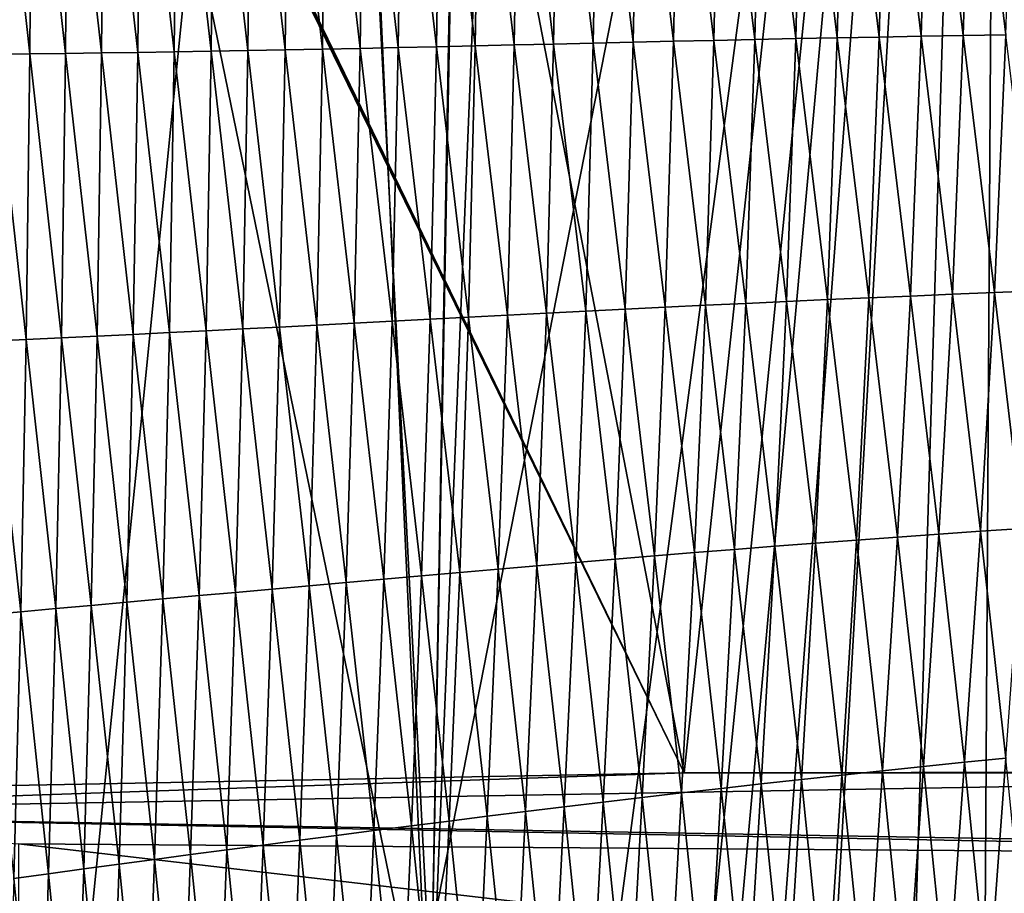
# Model space of a CAD drawing. Extents: x -54 to 446, y -6 to 1624.
# Tile 146 of 225: x -9.82 to -4.38, y 1570.81 to 1575.64. Entities that reach past the tile are written whole.
import ezdxf

# ---------------------------------------------------------------- set-up
doc = ezdxf.new("R2010")
doc.units = 0
doc.header["$LTSCALE"] = 46.933333
for name, color, linetype in [('1000', 7, 'CONTINUOUS'), ('1162', 7, 'CONTINUOUS'), ('1379', 7, 'CONTINUOUS'), ('1463', 7, 'CONTINUOUS'), ('1577', 7, 'CONTINUOUS'), ('893', 7, 'CONTINUOUS'), ('899', 7, 'CONTINUOUS'), ('948', 7, 'CONTINUOUS')]:
    doc.layers.add(name, color=color, linetype=linetype)

msp = doc.modelspace()

# ---------------------------------------------------------------- linework, layer by layer
at = {"layer": '1000', "color": 7, "linetype": 'CONTINUOUS'}
for points in [[(-4.1744, 1623.3989, -15.4458), (-3.3836, 1570.5, -15.6381), (-4.3881, 1586.6838, -15.3865), (-4.1744, 1623.3989, -15.4458)], [(-4.3881, 1586.6838, -15.3865), (-7.5614, 1570.5, -14.1005), (-8.2036, 1582.8502, -13.7368), (-4.3881, 1586.6838, -15.3865)], [(-6.5747, 1570.1698, -14.5868), (-7.5614, 1570.5, -14.1005), (-4.3881, 1586.6838, -15.3865), (-6.5747, 1570.1698, -14.5868)], [(-6.0954, 1569.5484, -14.7935), (-6.5747, 1570.1698, -14.5868), (-4.3881, 1586.6838, -15.3865), (-6.0954, 1569.5484, -14.7935)], [(-5.9866, 1569, -14.8378), (-6.0954, 1569.5484, -14.7935), (-4.3881, 1586.6838, -15.3865), (-5.9866, 1569, -14.8378)], [(-5.7871, 1562.184, -14.9167), (-5.9866, 1565.4942, -14.8378), (-4.3881, 1586.6838, -15.3865), (-5.7871, 1562.184, -14.9167)], [(-5.9866, 1565.4942, -14.8378), (-5.9866, 1569, -14.8378), (-4.3881, 1586.6838, -15.3865), (-5.9866, 1565.4942, -14.8378)], [(-4.9185, 1569, -15.2252), (-5.7871, 1562.184, -14.9167), (-4.3881, 1586.6838, -15.3865), (-4.9185, 1569, -15.2252)], [(-4.4883, 1570.0419, -15.3576), (-4.9185, 1569, -15.2252), (-4.3881, 1586.6838, -15.3865), (-4.4883, 1570.0419, -15.3576)], [(-3.3836, 1570.5, -15.6381), (-4.4883, 1570.0419, -15.3576), (-4.3881, 1586.6838, -15.3865), (-3.3836, 1570.5, -15.6381)], [(-8.2036, 1582.8502, -13.7368), (-11.143, 1570.5, -11.4819), (-11.2205, 1584.186, -11.4062), (-8.2036, 1582.8502, -13.7368)], [(-9.4434, 1570.5, -12.916), (-11.143, 1570.5, -11.4819), (-8.2036, 1582.8502, -13.7368), (-9.4434, 1570.5, -12.916)], [(-7.5614, 1570.5, -14.1005), (-9.4434, 1570.5, -12.916), (-8.2036, 1582.8502, -13.7368), (-7.5614, 1570.5, -14.1005)]]:
    msp.add_3dface(points, dxfattribs=at)
at = {"layer": '1162', "color": 7, "linetype": 'CONTINUOUS'}
for points in [[(0, 1571.013, 13.9), (-9.8284, 1571.084, 9.8298), (0, 1569.9426, 13.9), (0, 1571.013, 13.9)], [(0, 1569.9426, 13.9), (-9.8284, 1571.084, 9.8298), (-9.8272, 1569.8716, 9.8304), (0, 1569.9426, 13.9)]]:
    msp.add_3dface(points, dxfattribs=at)
at = {"layer": '1379', "color": 7, "linetype": 'CONTINUOUS'}
for points in [[(-9.7708, 1617.9913, 13.5274), (-7.5549, 1569.8057, 11.7864), (-9.9522, 1581.5035, 9.8465), (-9.7708, 1617.9913, 13.5274)], [(-6.7, 1617.041, 17.2233), (-7.5549, 1569.8057, 11.7864), (-9.7708, 1617.9913, 13.5274), (-6.7, 1617.041, 17.2233)], [(-6.7, 1617.041, 17.2233), (-6.7, 1616.0717, 17.1158), (-7.5549, 1569.8057, 11.7864), (-6.7, 1617.041, 17.2233)], [(-6.7, 1615.1, 17.0082), (-7.5549, 1569.8057, 11.7864), (-6.7, 1616.0717, 17.1158), (-6.7, 1615.1, 17.0082)], [(-5.8127, 1612.7334, 17.4236), (-7.5549, 1569.8057, 11.7864), (-6.7, 1615.1, 17.0082), (-5.8127, 1612.7334, 17.4236)], [(-4.0933, 1569.843, 13.9243), (-7.5549, 1569.8057, 11.7864), (-5.8127, 1612.7334, 17.4236), (-4.0933, 1569.843, 13.9243)], [(-3.1, 1611.5, 18.618), (-4.0933, 1569.843, 13.9243), (-5.8127, 1612.7334, 17.4236), (-3.1, 1611.5, 18.618)]]:
    msp.add_3dface(points, dxfattribs=at)
at = {"layer": '1463', "color": 7, "linetype": 'CONTINUOUS'}
msp.add_3dface([(-7.5549, 1569.8057, 11.7864), (-12.2831, 1569.7172, 6.7175), (-9.9522, 1581.5035, 9.8465), (-7.5549, 1569.8057, 11.7864)], dxfattribs=at)
at = {"layer": '1577', "color": 7, "linetype": 'CONTINUOUS'}
for points in [[(-9.7647, 1575.4514, 14.0118), (-9.951, 1577.1316, 13.9603), (-9.9605, 1575.4493, 13.823), (-9.7647, 1575.4514, 14.0118)], [(-9.7537, 1577.1281, 14.1521), (-9.951, 1577.1316, 13.9603), (-9.7647, 1575.4514, 14.0118), (-9.7537, 1577.1281, 14.1521)], [(-9.5673, 1575.4537, 14.1968), (-9.7537, 1577.1281, 14.1521), (-9.7647, 1575.4514, 14.0118), (-9.5673, 1575.4537, 14.1968)], [(-9.5549, 1577.125, 14.34), (-9.7537, 1577.1281, 14.1521), (-9.5673, 1575.4537, 14.1968), (-9.5549, 1577.125, 14.34)], [(-9.3685, 1575.4563, 14.3781), (-9.5549, 1577.125, 14.34), (-9.5673, 1575.4537, 14.1968), (-9.3685, 1575.4563, 14.3781)], [(-9.3546, 1577.1223, 14.524), (-9.5549, 1577.125, 14.34), (-9.3685, 1575.4563, 14.3781), (-9.3546, 1577.1223, 14.524)], [(-9.1682, 1575.4591, 14.5557), (-9.3546, 1577.1223, 14.524), (-9.3685, 1575.4563, 14.3781), (-9.1682, 1575.4591, 14.5557)], [(-9.153, 1577.1198, 14.7041), (-9.3546, 1577.1223, 14.524), (-9.1682, 1575.4591, 14.5557), (-9.153, 1577.1198, 14.7041)], [(-8.9665, 1575.4622, 14.7294), (-9.153, 1577.1198, 14.7041), (-9.1682, 1575.4591, 14.5557), (-8.9665, 1575.4622, 14.7294)], [(-8.9501, 1577.1177, 14.8802), (-9.153, 1577.1198, 14.7041), (-8.9665, 1575.4622, 14.7294), (-8.9501, 1577.1177, 14.8802)], [(-8.7636, 1575.4656, 14.8992), (-8.9501, 1577.1177, 14.8802), (-8.9665, 1575.4622, 14.7294), (-8.7636, 1575.4656, 14.8992)], [(-8.7461, 1577.1159, 15.0522), (-8.9501, 1577.1177, 14.8802), (-8.7636, 1575.4656, 14.8992), (-8.7461, 1577.1159, 15.0522)], [(-8.5596, 1575.4692, 15.065), (-8.7461, 1577.1159, 15.0522), (-8.7636, 1575.4656, 14.8992), (-8.5596, 1575.4692, 15.065)], [(-8.541, 1577.1144, 15.2202), (-8.7461, 1577.1159, 15.0522), (-8.5596, 1575.4692, 15.065), (-8.541, 1577.1144, 15.2202)], [(-8.3545, 1575.4729, 15.2267), (-8.541, 1577.1144, 15.2202), (-8.5596, 1575.4692, 15.065), (-8.3545, 1575.4729, 15.2267)], [(-8.3349, 1577.1131, 15.384), (-8.541, 1577.1144, 15.2202), (-8.3545, 1575.4729, 15.2267), (-8.3349, 1577.1131, 15.384)], [(-8.1479, 1575.477, 15.3841), (-8.3349, 1577.1131, 15.384), (-8.3545, 1575.4729, 15.2267), (-8.1479, 1575.477, 15.3841)], [(-8.1273, 1577.1122, 15.5432), (-8.3349, 1577.1131, 15.384), (-8.1479, 1575.477, 15.3841), (-8.1273, 1577.1122, 15.5432)], [(-7.9394, 1575.4813, 15.537), (-8.1273, 1577.1122, 15.5432), (-8.1479, 1575.477, 15.3841), (-7.9394, 1575.4813, 15.537)], [(-7.9177, 1577.1116, 15.6977), (-8.1273, 1577.1122, 15.5432), (-7.9394, 1575.4813, 15.537), (-7.9177, 1577.1116, 15.6977)], [(-7.7292, 1575.4858, 15.6854), (-7.9177, 1577.1116, 15.6977), (-7.9394, 1575.4813, 15.537), (-7.7292, 1575.4858, 15.6854)], [(-7.7062, 1577.1113, 15.8476), (-7.9177, 1577.1116, 15.6977), (-7.7292, 1575.4858, 15.6854), (-7.7062, 1577.1113, 15.8476)], [(-7.5171, 1575.4905, 15.8294), (-7.7062, 1577.1113, 15.8476), (-7.7292, 1575.4858, 15.6854), (-7.5171, 1575.4905, 15.8294)], [(-7.4929, 1577.1113, 15.9929), (-7.7062, 1577.1113, 15.8476), (-7.5171, 1575.4905, 15.8294), (-7.4929, 1577.1113, 15.9929)], [(-7.3032, 1575.4953, 15.9691), (-7.4929, 1577.1113, 15.9929), (-7.5171, 1575.4905, 15.8294), (-7.3032, 1575.4953, 15.9691)], [(-7.2776, 1577.1115, 16.1336), (-7.4929, 1577.1113, 15.9929), (-7.3032, 1575.4953, 15.9691), (-7.2776, 1577.1115, 16.1336)], [(-7.0875, 1575.5003, 16.1045), (-7.2776, 1577.1115, 16.1336), (-7.3032, 1575.4953, 15.9691), (-7.0875, 1575.5003, 16.1045)], [(-7.0606, 1577.1119, 16.2701), (-7.2776, 1577.1115, 16.1336), (-7.0875, 1575.5003, 16.1045), (-7.0606, 1577.1119, 16.2701)], [(-6.8701, 1575.5053, 16.236), (-7.0606, 1577.1119, 16.2701), (-7.0875, 1575.5003, 16.1045), (-6.8701, 1575.5053, 16.236)], [(-6.8417, 1577.1125, 16.4023), (-7.0606, 1577.1119, 16.2701), (-6.8701, 1575.5053, 16.236), (-6.8417, 1577.1125, 16.4023)], [(-6.6512, 1575.5104, 16.3637), (-6.8417, 1577.1125, 16.4023), (-6.8701, 1575.5053, 16.236), (-6.6512, 1575.5104, 16.3637)], [(-6.6212, 1577.1131, 16.5307), (-6.8417, 1577.1125, 16.4023), (-6.6512, 1575.5104, 16.3637), (-6.6212, 1577.1131, 16.5307)], [(-6.4305, 1575.5155, 16.4876), (-6.6212, 1577.1131, 16.5307), (-6.6512, 1575.5104, 16.3637), (-6.4305, 1575.5155, 16.4876)], [(-6.399, 1577.1138, 16.6552), (-6.6212, 1577.1131, 16.5307), (-6.4305, 1575.5155, 16.4876), (-6.399, 1577.1138, 16.6552)], [(-6.2083, 1575.5206, 16.6079), (-6.399, 1577.1138, 16.6552), (-6.4305, 1575.5155, 16.4876), (-6.2083, 1575.5206, 16.6079)], [(-6.1751, 1577.1145, 16.7761), (-6.399, 1577.1138, 16.6552), (-6.2083, 1575.5206, 16.6079), (-6.1751, 1577.1145, 16.7761)], [(-5.9844, 1575.5255, 16.7247), (-6.1751, 1577.1145, 16.7761), (-6.2083, 1575.5206, 16.6079), (-5.9844, 1575.5255, 16.7247)], [(-5.9495, 1577.1152, 16.8934), (-6.1751, 1577.1145, 16.7761), (-5.9844, 1575.5255, 16.7247), (-5.9495, 1577.1152, 16.8934)], [(-5.7588, 1575.5304, 16.838), (-5.9495, 1577.1152, 16.8934), (-5.9844, 1575.5255, 16.7247), (-5.7588, 1575.5304, 16.838)], [(-5.7222, 1577.1159, 17.0072), (-5.9495, 1577.1152, 16.8934), (-5.7588, 1575.5304, 16.838), (-5.7222, 1577.1159, 17.0072)], [(-5.5316, 1575.5351, 16.9479), (-5.7222, 1577.1159, 17.0072), (-5.7588, 1575.5304, 16.838), (-5.5316, 1575.5351, 16.9479)], [(-5.4931, 1577.1164, 17.1176), (-5.7222, 1577.1159, 17.0072), (-5.5316, 1575.5351, 16.9479), (-5.4931, 1577.1164, 17.1176)], [(-5.3026, 1575.5396, 17.0546), (-5.4931, 1577.1164, 17.1176), (-5.5316, 1575.5351, 16.9479), (-5.3026, 1575.5396, 17.0546)], [(-5.2622, 1577.1168, 17.2248), (-5.4931, 1577.1164, 17.1176), (-5.3026, 1575.5396, 17.0546), (-5.2622, 1577.1168, 17.2248)], [(-5.072, 1575.5439, 17.158), (-5.2622, 1577.1168, 17.2248), (-5.3026, 1575.5396, 17.0546), (-5.072, 1575.5439, 17.158)], [(-5.0295, 1577.117, 17.3287), (-5.2622, 1577.1168, 17.2248), (-5.072, 1575.5439, 17.158), (-5.0295, 1577.117, 17.3287)], [(-4.8398, 1575.5481, 17.258), (-5.0295, 1577.117, 17.3287), (-5.072, 1575.5439, 17.158), (-4.8398, 1575.5481, 17.258)], [(-4.7952, 1577.1171, 17.4293), (-5.0295, 1577.117, 17.3287), (-4.8398, 1575.5481, 17.258), (-4.7952, 1577.1171, 17.4293)], [(-4.6061, 1575.5521, 17.3547), (-4.7952, 1577.1171, 17.4293), (-4.8398, 1575.5481, 17.258), (-4.6061, 1575.5521, 17.3547)], [(-4.5594, 1577.1172, 17.5265), (-4.7952, 1577.1171, 17.4293), (-4.6061, 1575.5521, 17.3547), (-4.5594, 1577.1172, 17.5265)], [(-4.371, 1575.556, 17.4478), (-4.5594, 1577.1172, 17.5265), (-4.6061, 1575.5521, 17.3547), (-4.371, 1575.556, 17.4478)], [(-4.3221, 1577.1171, 17.6203), (-4.5594, 1577.1172, 17.5265), (-4.371, 1575.556, 17.4478), (-4.3221, 1577.1171, 17.6203)], [(-4.371, 1575.556, 17.4478), (-4.6061, 1575.5521, 17.3547), (-4.4339, 1574.1308, 17.2884), (-4.371, 1575.556, 17.4478)], [(-4.2, 1574.1401, 17.3774), (-4.371, 1575.556, 17.4478), (-4.4339, 1574.1308, 17.2884), (-4.2, 1574.1401, 17.3774)], [(-6.8701, 1575.5053, 16.236), (-7.0875, 1575.5003, 16.1045), (-6.9104, 1574.0169, 16.0815), (-6.8701, 1575.5053, 16.236)], [(-6.6931, 1574.028, 16.2086), (-6.8701, 1575.5053, 16.236), (-6.9104, 1574.0169, 16.0815), (-6.6931, 1574.028, 16.2086)], [(-6.6512, 1575.5104, 16.3637), (-6.8701, 1575.5053, 16.236), (-6.6931, 1574.028, 16.2086), (-6.6512, 1575.5104, 16.3637)], [(-6.4743, 1574.0391, 16.332), (-6.6512, 1575.5104, 16.3637), (-6.6931, 1574.028, 16.2086), (-6.4743, 1574.0391, 16.332)], [(-6.4305, 1575.5155, 16.4876), (-6.6512, 1575.5104, 16.3637), (-6.4743, 1574.0391, 16.332), (-6.4305, 1575.5155, 16.4876)], [(-6.2538, 1574.05, 16.4518), (-6.4305, 1575.5155, 16.4876), (-6.4743, 1574.0391, 16.332), (-6.2538, 1574.05, 16.4518)], [(-6.2083, 1575.5206, 16.6079), (-6.4305, 1575.5155, 16.4876), (-6.2538, 1574.05, 16.4518), (-6.2083, 1575.5206, 16.6079)], [(-6.0318, 1574.0608, 16.5682), (-6.2083, 1575.5206, 16.6079), (-6.2538, 1574.05, 16.4518), (-6.0318, 1574.0608, 16.5682)], [(-5.9844, 1575.5255, 16.7247), (-6.2083, 1575.5206, 16.6079), (-6.0318, 1574.0608, 16.5682), (-5.9844, 1575.5255, 16.7247)], [(-5.8083, 1574.0715, 16.6811), (-5.9844, 1575.5255, 16.7247), (-6.0318, 1574.0608, 16.5682), (-5.8083, 1574.0715, 16.6811)], [(-5.7588, 1575.5304, 16.838), (-5.9844, 1575.5255, 16.7247), (-5.8083, 1574.0715, 16.6811), (-5.7588, 1575.5304, 16.838)], [(-5.5831, 1574.0819, 16.7907), (-5.7588, 1575.5304, 16.838), (-5.8083, 1574.0715, 16.6811), (-5.5831, 1574.0819, 16.7907)], [(-5.5316, 1575.5351, 16.9479), (-5.7588, 1575.5304, 16.838), (-5.5831, 1574.0819, 16.7907), (-5.5316, 1575.5351, 16.9479)], [(-5.3563, 1574.0921, 16.897), (-5.5316, 1575.5351, 16.9479), (-5.5831, 1574.0819, 16.7907), (-5.3563, 1574.0921, 16.897)], [(-5.3026, 1575.5396, 17.0546), (-5.5316, 1575.5351, 16.9479), (-5.3563, 1574.0921, 16.897), (-5.3026, 1575.5396, 17.0546)], [(-5.1278, 1574.1021, 17), (-5.3026, 1575.5396, 17.0546), (-5.3563, 1574.0921, 16.897), (-5.1278, 1574.1021, 17)], [(-5.072, 1575.5439, 17.158), (-5.3026, 1575.5396, 17.0546), (-5.1278, 1574.1021, 17), (-5.072, 1575.5439, 17.158)], [(-4.8979, 1574.1118, 17.0996), (-5.072, 1575.5439, 17.158), (-5.1278, 1574.1021, 17), (-4.8979, 1574.1118, 17.0996)], [(-4.8398, 1575.5481, 17.258), (-5.072, 1575.5439, 17.158), (-4.8979, 1574.1118, 17.0996), (-4.8398, 1575.5481, 17.258)], [(-4.6666, 1574.1214, 17.1958), (-4.8398, 1575.5481, 17.258), (-4.8979, 1574.1118, 17.0996), (-4.6666, 1574.1214, 17.1958)], [(-4.6061, 1575.5521, 17.3547), (-4.8398, 1575.5481, 17.258), (-4.6666, 1574.1214, 17.1958), (-4.6061, 1575.5521, 17.3547)], [(-4.4339, 1574.1308, 17.2884), (-4.6061, 1575.5521, 17.3547), (-4.6666, 1574.1214, 17.1958), (-4.4339, 1574.1308, 17.2884)], [(-9.785, 1573.8714, 13.8814), (-9.9605, 1575.4493, 13.823), (-9.9791, 1573.8624, 13.6955), (-9.785, 1573.8714, 13.8814)], [(-9.7647, 1575.4514, 14.0118), (-9.9605, 1575.4493, 13.823), (-9.785, 1573.8714, 13.8814), (-9.7647, 1575.4514, 14.0118)], [(-9.5893, 1573.8807, 14.0638), (-9.7647, 1575.4514, 14.0118), (-9.785, 1573.8714, 13.8814), (-9.5893, 1573.8807, 14.0638)], [(-9.5673, 1575.4537, 14.1968), (-9.7647, 1575.4514, 14.0118), (-9.5893, 1573.8807, 14.0638), (-9.5673, 1575.4537, 14.1968)], [(-9.392, 1573.8902, 14.2425), (-9.5673, 1575.4537, 14.1968), (-9.5893, 1573.8807, 14.0638), (-9.392, 1573.8902, 14.2425)], [(-9.3685, 1575.4563, 14.3781), (-9.5673, 1575.4537, 14.1968), (-9.392, 1573.8902, 14.2425), (-9.3685, 1575.4563, 14.3781)], [(-9.1932, 1573.9, 14.4177), (-9.3685, 1575.4563, 14.3781), (-9.392, 1573.8902, 14.2425), (-9.1932, 1573.9, 14.4177)], [(-9.1682, 1575.4591, 14.5557), (-9.3685, 1575.4563, 14.3781), (-9.1932, 1573.9, 14.4177), (-9.1682, 1575.4591, 14.5557)], [(-8.9929, 1573.9099, 14.5891), (-9.1682, 1575.4591, 14.5557), (-9.1932, 1573.9, 14.4177), (-8.9929, 1573.9099, 14.5891)], [(-8.9665, 1575.4622, 14.7294), (-9.1682, 1575.4591, 14.5557), (-8.9929, 1573.9099, 14.5891), (-8.9665, 1575.4622, 14.7294)], [(-8.7914, 1573.9199, 14.7567), (-8.9665, 1575.4622, 14.7294), (-8.9929, 1573.9099, 14.5891), (-8.7914, 1573.9199, 14.7567)], [(-8.7636, 1575.4656, 14.8992), (-8.9665, 1575.4622, 14.7294), (-8.7914, 1573.9199, 14.7567), (-8.7636, 1575.4656, 14.8992)], [(-8.5886, 1573.9302, 14.9205), (-8.7636, 1575.4656, 14.8992), (-8.7914, 1573.9199, 14.7567), (-8.5886, 1573.9302, 14.9205)], [(-8.5596, 1575.4692, 15.065), (-8.7636, 1575.4656, 14.8992), (-8.5886, 1573.9302, 14.9205), (-8.5596, 1575.4692, 15.065)], [(-8.3847, 1573.9405, 15.0804), (-8.5596, 1575.4692, 15.065), (-8.5886, 1573.9302, 14.9205), (-8.3847, 1573.9405, 15.0804)], [(-8.3545, 1575.4729, 15.2267), (-8.5596, 1575.4692, 15.065), (-8.3847, 1573.9405, 15.0804), (-8.3545, 1575.4729, 15.2267)], [(-8.1793, 1573.9511, 15.236), (-8.3545, 1575.4729, 15.2267), (-8.3847, 1573.9405, 15.0804), (-8.1793, 1573.9511, 15.236)], [(-8.1479, 1575.477, 15.3841), (-8.3545, 1575.4729, 15.2267), (-8.1793, 1573.9511, 15.236), (-8.1479, 1575.477, 15.3841)], [(-7.9722, 1573.9618, 15.3874), (-8.1479, 1575.477, 15.3841), (-8.1793, 1573.9511, 15.236), (-7.9722, 1573.9618, 15.3874)], [(-7.9394, 1575.4813, 15.537), (-8.1479, 1575.477, 15.3841), (-7.9722, 1573.9618, 15.3874), (-7.9394, 1575.4813, 15.537)], [(-7.7633, 1573.9727, 15.5345), (-7.9394, 1575.4813, 15.537), (-7.9722, 1573.9618, 15.3874), (-7.7633, 1573.9727, 15.5345)], [(-7.7292, 1575.4858, 15.6854), (-7.9394, 1575.4813, 15.537), (-7.7633, 1573.9727, 15.5345), (-7.7292, 1575.4858, 15.6854)], [(-7.5526, 1573.9836, 15.6774), (-7.7292, 1575.4858, 15.6854), (-7.7633, 1573.9727, 15.5345), (-7.5526, 1573.9836, 15.6774)], [(-7.5171, 1575.4905, 15.8294), (-7.7292, 1575.4858, 15.6854), (-7.5526, 1573.9836, 15.6774), (-7.5171, 1575.4905, 15.8294)], [(-7.3402, 1573.9947, 15.8161), (-7.5171, 1575.4905, 15.8294), (-7.5526, 1573.9836, 15.6774), (-7.3402, 1573.9947, 15.8161)], [(-7.3032, 1575.4953, 15.9691), (-7.5171, 1575.4905, 15.8294), (-7.3402, 1573.9947, 15.8161), (-7.3032, 1575.4953, 15.9691)], [(-7.1261, 1574.0058, 15.9507), (-7.3032, 1575.4953, 15.9691), (-7.3402, 1573.9947, 15.8161), (-7.1261, 1574.0058, 15.9507)], [(-7.0875, 1575.5003, 16.1045), (-7.3032, 1575.4953, 15.9691), (-7.1261, 1574.0058, 15.9507), (-7.0875, 1575.5003, 16.1045)], [(-6.9104, 1574.0169, 16.0815), (-7.0875, 1575.5003, 16.1045), (-7.1261, 1574.0058, 15.9507), (-6.9104, 1574.0169, 16.0815)], [(-5.3563, 1574.0921, 16.897), (-5.5831, 1574.0819, 16.7907), (-5.4232, 1572.7453, 16.7493), (-5.3563, 1574.0921, 16.897)], [(-5.1972, 1572.7622, 16.8519), (-5.3563, 1574.0921, 16.897), (-5.4232, 1572.7453, 16.7493), (-5.1972, 1572.7622, 16.8519)], [(-5.1278, 1574.1021, 17), (-5.3563, 1574.0921, 16.897), (-5.1972, 1572.7622, 16.8519), (-5.1278, 1574.1021, 17)], [(-4.9698, 1572.7788, 16.9512), (-5.1278, 1574.1021, 17), (-5.1972, 1572.7622, 16.8519), (-4.9698, 1572.7788, 16.9512)], [(-4.8979, 1574.1118, 17.0996), (-5.1278, 1574.1021, 17), (-4.9698, 1572.7788, 16.9512), (-4.8979, 1574.1118, 17.0996)], [(-4.7411, 1572.7951, 17.047), (-4.8979, 1574.1118, 17.0996), (-4.9698, 1572.7788, 16.9512), (-4.7411, 1572.7951, 17.047)], [(-4.6666, 1574.1214, 17.1958), (-4.8979, 1574.1118, 17.0996), (-4.7411, 1572.7951, 17.047), (-4.6666, 1574.1214, 17.1958)], [(-4.511, 1572.8112, 17.1393), (-4.6666, 1574.1214, 17.1958), (-4.7411, 1572.7951, 17.047), (-4.511, 1572.8112, 17.1393)], [(-4.4339, 1574.1308, 17.2884), (-4.6666, 1574.1214, 17.1958), (-4.511, 1572.8112, 17.1393), (-4.4339, 1574.1308, 17.2884)], [(-4.2797, 1572.8272, 17.2279), (-4.4339, 1574.1308, 17.2884), (-4.511, 1572.8112, 17.1393), (-4.2797, 1572.8272, 17.2279)], [(-4.2, 1574.1401, 17.3774), (-4.4339, 1574.1308, 17.2884), (-4.2797, 1572.8272, 17.2279), (-4.2, 1574.1401, 17.3774)], [(-6.4743, 1574.0391, 16.332), (-6.6931, 1574.028, 16.2086), (-6.5304, 1572.6573, 16.1859), (-6.4743, 1574.0391, 16.332)], [(-6.312, 1572.6753, 16.3054), (-6.4743, 1574.0391, 16.332), (-6.5304, 1572.6573, 16.1859), (-6.312, 1572.6753, 16.3054)], [(-6.2538, 1574.05, 16.4518), (-6.4743, 1574.0391, 16.332), (-6.312, 1572.6753, 16.3054), (-6.2538, 1574.05, 16.4518)], [(-6.0921, 1572.6932, 16.4214), (-6.2538, 1574.05, 16.4518), (-6.312, 1572.6753, 16.3054), (-6.0921, 1572.6932, 16.4214)], [(-6.0318, 1574.0608, 16.5682), (-6.2538, 1574.05, 16.4518), (-6.0921, 1572.6932, 16.4214), (-6.0318, 1574.0608, 16.5682)], [(-5.8707, 1572.7108, 16.534), (-6.0318, 1574.0608, 16.5682), (-6.0921, 1572.6932, 16.4214), (-5.8707, 1572.7108, 16.534)], [(-5.8083, 1574.0715, 16.6811), (-6.0318, 1574.0608, 16.5682), (-5.8707, 1572.7108, 16.534), (-5.8083, 1574.0715, 16.6811)], [(-5.6477, 1572.7282, 16.6433), (-5.8083, 1574.0715, 16.6811), (-5.8707, 1572.7108, 16.534), (-5.6477, 1572.7282, 16.6433)], [(-5.5831, 1574.0819, 16.7907), (-5.8083, 1574.0715, 16.6811), (-5.6477, 1572.7282, 16.6433), (-5.5831, 1574.0819, 16.7907)], [(-5.4232, 1572.7453, 16.7493), (-5.5831, 1574.0819, 16.7907), (-5.6477, 1572.7282, 16.6433), (-5.4232, 1572.7453, 16.7493)], [(-7.5526, 1573.9836, 15.6774), (-7.7633, 1573.9727, 15.5345), (-7.5997, 1572.5654, 15.5345), (-7.5526, 1573.9836, 15.6774)], [(-7.389, 1572.5839, 15.6724), (-7.5526, 1573.9836, 15.6774), (-7.5997, 1572.5654, 15.5345), (-7.389, 1572.5839, 15.6724)], [(-7.3402, 1573.9947, 15.8161), (-7.5526, 1573.9836, 15.6774), (-7.389, 1572.5839, 15.6724), (-7.3402, 1573.9947, 15.8161)], [(-7.1767, 1572.6023, 15.8063), (-7.3402, 1573.9947, 15.8161), (-7.389, 1572.5839, 15.6724), (-7.1767, 1572.6023, 15.8063)], [(-7.1261, 1574.0058, 15.9507), (-7.3402, 1573.9947, 15.8161), (-7.1767, 1572.6023, 15.8063), (-7.1261, 1574.0058, 15.9507)], [(-6.9628, 1572.6207, 15.9364), (-7.1261, 1574.0058, 15.9507), (-7.1767, 1572.6023, 15.8063), (-6.9628, 1572.6207, 15.9364)], [(-6.9104, 1574.0169, 16.0815), (-7.1261, 1574.0058, 15.9507), (-6.9628, 1572.6207, 15.9364), (-6.9104, 1574.0169, 16.0815)], [(-6.7473, 1572.6391, 16.0629), (-6.9104, 1574.0169, 16.0815), (-6.9628, 1572.6207, 15.9364), (-6.7473, 1572.6391, 16.0629)], [(-6.6931, 1574.028, 16.2086), (-6.9104, 1574.0169, 16.0815), (-6.7473, 1572.6391, 16.0629), (-6.6931, 1574.028, 16.2086)], [(-6.5304, 1572.6573, 16.1859), (-6.6931, 1574.028, 16.2086), (-6.7473, 1572.6391, 16.0629), (-6.5304, 1572.6573, 16.1859)], [(-8.5886, 1573.9302, 14.9205), (-8.7914, 1573.9199, 14.7567), (-8.6283, 1572.4736, 14.7848), (-8.5886, 1573.9302, 14.9205)], [(-8.4258, 1572.4918, 14.9429), (-8.5886, 1573.9302, 14.9205), (-8.6283, 1572.4736, 14.7848), (-8.4258, 1572.4918, 14.9429)], [(-8.3847, 1573.9405, 15.0804), (-8.5886, 1573.9302, 14.9205), (-8.4258, 1572.4918, 14.9429), (-8.3847, 1573.9405, 15.0804)], [(-8.2217, 1572.5101, 15.0969), (-8.3847, 1573.9405, 15.0804), (-8.4258, 1572.4918, 14.9429), (-8.2217, 1572.5101, 15.0969)], [(-8.1793, 1573.9511, 15.236), (-8.3847, 1573.9405, 15.0804), (-8.2217, 1572.5101, 15.0969), (-8.1793, 1573.9511, 15.236)], [(-8.016, 1572.5285, 15.2468), (-8.1793, 1573.9511, 15.236), (-8.2217, 1572.5101, 15.0969), (-8.016, 1572.5285, 15.2468)], [(-7.9722, 1573.9618, 15.3874), (-8.1793, 1573.9511, 15.236), (-8.016, 1572.5285, 15.2468), (-7.9722, 1573.9618, 15.3874)], [(-7.8087, 1572.5469, 15.3927), (-7.9722, 1573.9618, 15.3874), (-8.016, 1572.5285, 15.2468), (-7.8087, 1572.5469, 15.3927)], [(-7.7633, 1573.9727, 15.5345), (-7.9722, 1573.9618, 15.3874), (-7.8087, 1572.5469, 15.3927), (-7.7633, 1573.9727, 15.5345)], [(-7.5997, 1572.5654, 15.5345), (-7.7633, 1573.9727, 15.5345), (-7.8087, 1572.5469, 15.3927), (-7.5997, 1572.5654, 15.5345)], [(-9.785, 1573.8714, 13.8814), (-9.9791, 1573.8624, 13.6955), (-9.8149, 1572.3667, 13.7591), (-9.785, 1573.8714, 13.8814)], [(-9.621, 1572.3842, 13.9389), (-9.785, 1573.8714, 13.8814), (-9.8149, 1572.3667, 13.7591), (-9.621, 1572.3842, 13.9389)], [(-9.5893, 1573.8807, 14.0638), (-9.785, 1573.8714, 13.8814), (-9.621, 1572.3842, 13.9389), (-9.5893, 1573.8807, 14.0638)], [(-9.4254, 1572.4018, 14.1152), (-9.5893, 1573.8807, 14.0638), (-9.621, 1572.3842, 13.9389), (-9.4254, 1572.4018, 14.1152)], [(-9.392, 1573.8902, 14.2425), (-9.5893, 1573.8807, 14.0638), (-9.4254, 1572.4018, 14.1152), (-9.392, 1573.8902, 14.2425)], [(-9.2282, 1572.4196, 14.288), (-9.392, 1573.8902, 14.2425), (-9.4254, 1572.4018, 14.1152), (-9.2282, 1572.4196, 14.288)], [(-9.1932, 1573.9, 14.4177), (-9.392, 1573.8902, 14.2425), (-9.2282, 1572.4196, 14.288), (-9.1932, 1573.9, 14.4177)], [(-9.0296, 1572.4375, 14.4573), (-9.1932, 1573.9, 14.4177), (-9.2282, 1572.4196, 14.288), (-9.0296, 1572.4375, 14.4573)], [(-8.9929, 1573.9099, 14.5891), (-9.1932, 1573.9, 14.4177), (-9.0296, 1572.4375, 14.4573), (-8.9929, 1573.9099, 14.5891)], [(-8.8296, 1572.4555, 14.6229), (-8.9929, 1573.9099, 14.5891), (-9.0296, 1572.4375, 14.4573), (-8.8296, 1572.4555, 14.6229)], [(-8.7914, 1573.9199, 14.7567), (-8.9929, 1573.9099, 14.5891), (-8.8296, 1572.4555, 14.6229), (-8.7914, 1573.9199, 14.7567)], [(-8.6283, 1572.4736, 14.7848), (-8.7914, 1573.9199, 14.7567), (-8.8296, 1572.4555, 14.6229), (-8.6283, 1572.4736, 14.7848)], [(-9.8149, 1572.3667, 13.7591), (-9.9791, 1573.8624, 13.6955), (-10.0071, 1572.3494, 13.576), (-9.8149, 1572.3667, 13.7591)], [(-4.7411, 1572.7951, 17.047), (-4.9698, 1572.7788, 16.9512), (-4.827, 1571.5108, 16.9026), (-4.7411, 1572.7951, 17.047)], [(-4.5997, 1571.5341, 16.9945), (-4.7411, 1572.7951, 17.047), (-4.827, 1571.5108, 16.9026), (-4.5997, 1571.5341, 16.9945)], [(-4.511, 1572.8112, 17.1393), (-4.7411, 1572.7951, 17.047), (-4.5997, 1571.5341, 16.9945), (-4.511, 1572.8112, 17.1393)], [(-4.3713, 1571.5573, 17.0829), (-4.511, 1572.8112, 17.1393), (-4.5997, 1571.5341, 16.9945), (-4.3713, 1571.5573, 17.0829)], [(-4.2797, 1572.8272, 17.2279), (-4.511, 1572.8112, 17.1393), (-4.3713, 1571.5573, 17.0829), (-4.2797, 1572.8272, 17.2279)], [(-5.6477, 1572.7282, 16.6433), (-5.8707, 1572.7108, 16.534), (-5.7233, 1571.4145, 16.5003), (-5.6477, 1572.7282, 16.6433)], [(-5.5013, 1571.4391, 16.6059), (-5.6477, 1572.7282, 16.6433), (-5.7233, 1571.4145, 16.5003), (-5.5013, 1571.4391, 16.6059)], [(-5.4232, 1572.7453, 16.7493), (-5.6477, 1572.7282, 16.6433), (-5.5013, 1571.4391, 16.6059), (-5.4232, 1572.7453, 16.7493)], [(-5.2779, 1571.4633, 16.7082), (-5.4232, 1572.7453, 16.7493), (-5.5013, 1571.4391, 16.6059), (-5.2779, 1571.4633, 16.7082)], [(-5.1972, 1572.7622, 16.8519), (-5.4232, 1572.7453, 16.7493), (-5.2779, 1571.4633, 16.7082), (-5.1972, 1572.7622, 16.8519)], [(-5.0531, 1571.4872, 16.8071), (-5.1972, 1572.7622, 16.8519), (-5.2779, 1571.4633, 16.7082), (-5.0531, 1571.4872, 16.8071)], [(-4.9698, 1572.7788, 16.9512), (-5.1972, 1572.7622, 16.8519), (-5.0531, 1571.4872, 16.8071), (-4.9698, 1572.7788, 16.9512)], [(-4.827, 1571.5108, 16.9026), (-4.9698, 1572.7788, 16.9512), (-5.0531, 1571.4872, 16.8071), (-4.827, 1571.5108, 16.9026)], [(-6.312, 1572.6753, 16.3054), (-6.5304, 1572.6573, 16.1859), (-6.3808, 1571.3391, 16.1634), (-6.312, 1572.6753, 16.3054)], [(-6.163, 1571.3645, 16.2791), (-6.312, 1572.6753, 16.3054), (-6.3808, 1571.3391, 16.1634), (-6.163, 1571.3645, 16.2791)], [(-6.0921, 1572.6932, 16.4214), (-6.312, 1572.6753, 16.3054), (-6.163, 1571.3645, 16.2791), (-6.0921, 1572.6932, 16.4214)], [(-5.9439, 1571.3897, 16.3914), (-6.0921, 1572.6932, 16.4214), (-6.163, 1571.3645, 16.2791), (-5.9439, 1571.3897, 16.3914)], [(-5.8707, 1572.7108, 16.534), (-6.0921, 1572.6932, 16.4214), (-5.9439, 1571.3897, 16.3914), (-5.8707, 1572.7108, 16.534)], [(-5.7233, 1571.4145, 16.5003), (-5.8707, 1572.7108, 16.534), (-5.9439, 1571.3897, 16.3914), (-5.7233, 1571.4145, 16.5003)], [(-6.9628, 1572.6207, 15.9364), (-7.1767, 1572.6023, 15.8063), (-7.0253, 1571.2616, 15.7959), (-6.9628, 1572.6207, 15.9364)], [(-6.8119, 1571.2876, 15.9218), (-6.9628, 1572.6207, 15.9364), (-7.0253, 1571.2616, 15.7959), (-6.8119, 1571.2876, 15.9218)], [(-6.7473, 1572.6391, 16.0629), (-6.9628, 1572.6207, 15.9364), (-6.8119, 1571.2876, 15.9218), (-6.7473, 1572.6391, 16.0629)], [(-6.5971, 1571.3135, 16.0443), (-6.7473, 1572.6391, 16.0629), (-6.8119, 1571.2876, 15.9218), (-6.5971, 1571.3135, 16.0443)], [(-6.5304, 1572.6573, 16.1859), (-6.7473, 1572.6391, 16.0629), (-6.5971, 1571.3135, 16.0443), (-6.5304, 1572.6573, 16.1859)], [(-6.3808, 1571.3391, 16.1634), (-6.5304, 1572.6573, 16.1859), (-6.5971, 1571.3135, 16.0443), (-6.3808, 1571.3391, 16.1634)], [(-7.5997, 1572.5654, 15.5345), (-7.8087, 1572.5469, 15.3927), (-7.6566, 1571.1826, 15.3962), (-7.5997, 1572.5654, 15.5345)], [(-7.4478, 1571.209, 15.5332), (-7.5997, 1572.5654, 15.5345), (-7.6566, 1571.1826, 15.3962), (-7.4478, 1571.209, 15.5332)], [(-7.389, 1572.5839, 15.6724), (-7.5997, 1572.5654, 15.5345), (-7.4478, 1571.209, 15.5332), (-7.389, 1572.5839, 15.6724)], [(-7.2373, 1571.2354, 15.6663), (-7.389, 1572.5839, 15.6724), (-7.4478, 1571.209, 15.5332), (-7.2373, 1571.2354, 15.6663)], [(-7.1767, 1572.6023, 15.8063), (-7.389, 1572.5839, 15.6724), (-7.2373, 1571.2354, 15.6663), (-7.1767, 1572.6023, 15.8063)], [(-7.0253, 1571.2616, 15.7959), (-7.1767, 1572.6023, 15.8063), (-7.2373, 1571.2354, 15.6663), (-7.0253, 1571.2616, 15.7959)], [(-8.2217, 1572.5101, 15.0969), (-8.4258, 1572.4918, 14.9429), (-8.2737, 1571.1032, 14.9622), (-8.2217, 1572.5101, 15.0969)], [(-8.0696, 1571.1297, 15.1108), (-8.2217, 1572.5101, 15.0969), (-8.2737, 1571.1032, 14.9622), (-8.0696, 1571.1297, 15.1108)], [(-8.016, 1572.5285, 15.2468), (-8.2217, 1572.5101, 15.0969), (-8.0696, 1571.1297, 15.1108), (-8.016, 1572.5285, 15.2468)], [(-7.8639, 1571.1562, 15.2554), (-8.016, 1572.5285, 15.2468), (-8.0696, 1571.1297, 15.1108), (-7.8639, 1571.1562, 15.2554)], [(-7.8087, 1572.5469, 15.3927), (-8.016, 1572.5285, 15.2468), (-7.8639, 1571.1562, 15.2554), (-7.8087, 1572.5469, 15.3927)], [(-7.6566, 1571.1826, 15.3962), (-7.8087, 1572.5469, 15.3927), (-7.8639, 1571.1562, 15.2554), (-7.6566, 1571.1826, 15.3962)], [(-8.8296, 1572.4555, 14.6229), (-9.0296, 1572.4375, 14.4573), (-8.8769, 1571.0237, 14.4935), (-8.8296, 1572.4555, 14.6229)], [(-8.6772, 1571.0502, 14.6535), (-8.8296, 1572.4555, 14.6229), (-8.8769, 1571.0237, 14.4935), (-8.6772, 1571.0502, 14.6535)], [(-8.6283, 1572.4736, 14.7848), (-8.8296, 1572.4555, 14.6229), (-8.6772, 1571.0502, 14.6535), (-8.6283, 1572.4736, 14.7848)], [(-8.4761, 1571.0766, 14.8098), (-8.6283, 1572.4736, 14.7848), (-8.6772, 1571.0502, 14.6535), (-8.4761, 1571.0766, 14.8098)], [(-8.4258, 1572.4918, 14.9429), (-8.6283, 1572.4736, 14.7848), (-8.4761, 1571.0766, 14.8098), (-8.4258, 1572.4918, 14.9429)], [(-8.2737, 1571.1032, 14.9622), (-8.4258, 1572.4918, 14.9429), (-8.4761, 1571.0766, 14.8098), (-8.2737, 1571.1032, 14.9622)], [(-9.4254, 1572.4018, 14.1152), (-9.621, 1572.3842, 13.9389), (-9.4675, 1570.9445, 13.9921), (-9.4254, 1572.4018, 14.1152)], [(-9.2721, 1570.9708, 14.1627), (-9.4254, 1572.4018, 14.1152), (-9.4675, 1570.9445, 13.9921), (-9.2721, 1570.9708, 14.1627)], [(-9.2282, 1572.4196, 14.288), (-9.4254, 1572.4018, 14.1152), (-9.2721, 1570.9708, 14.1627), (-9.2282, 1572.4196, 14.288)], [(-9.0752, 1570.9972, 14.3299), (-9.2282, 1572.4196, 14.288), (-9.2721, 1570.9708, 14.1627), (-9.0752, 1570.9972, 14.3299)], [(-9.0296, 1572.4375, 14.4573), (-9.2282, 1572.4196, 14.288), (-9.0752, 1570.9972, 14.3299), (-9.0296, 1572.4375, 14.4573)], [(-8.8769, 1571.0237, 14.4935), (-9.0296, 1572.4375, 14.4573), (-9.0752, 1570.9972, 14.3299), (-8.8769, 1571.0237, 14.4935)], [(-9.8149, 1572.3667, 13.7591), (-10.0071, 1572.3494, 13.576), (-9.8531, 1570.8921, 13.641), (-9.8149, 1572.3667, 13.7591)], [(-9.6612, 1570.9182, 13.8182), (-9.8149, 1572.3667, 13.7591), (-9.8531, 1570.8921, 13.641), (-9.6612, 1570.9182, 13.8182)], [(-9.621, 1572.3842, 13.9389), (-9.8149, 1572.3667, 13.7591), (-9.6612, 1570.9182, 13.8182), (-9.621, 1572.3842, 13.9389)], [(-9.4675, 1570.9445, 13.9921), (-9.621, 1572.3842, 13.9389), (-9.6612, 1570.9182, 13.8182), (-9.4675, 1570.9445, 13.9921)], [(-4.5997, 1571.5341, 16.9945), (-4.827, 1571.5108, 16.9026), (-4.6951, 1570.2057, 16.8454), (-4.5997, 1571.5341, 16.9945)], [(-4.4695, 1570.2354, 16.9333), (-4.5997, 1571.5341, 16.9945), (-4.6951, 1570.2057, 16.8454), (-4.4695, 1570.2354, 16.9333)], [(-4.3713, 1571.5573, 17.0829), (-4.5997, 1571.5341, 16.9945), (-4.4695, 1570.2354, 16.9333), (-4.3713, 1571.5573, 17.0829)], [(-4.2428, 1570.2649, 17.0175), (-4.3713, 1571.5573, 17.0829), (-4.4695, 1570.2354, 16.9333), (-4.2428, 1570.2649, 17.0175)], [(-5.0531, 1571.4872, 16.8071), (-5.2779, 1571.4633, 16.7082), (-5.143, 1570.1454, 16.659), (-5.0531, 1571.4872, 16.8071)], [(-4.9196, 1570.1757, 16.7539), (-5.0531, 1571.4872, 16.8071), (-5.143, 1570.1454, 16.659), (-4.9196, 1570.1757, 16.7539)], [(-4.827, 1571.5108, 16.9026), (-5.0531, 1571.4872, 16.8071), (-4.9196, 1570.1757, 16.7539), (-4.827, 1571.5108, 16.9026)], [(-4.6951, 1570.2057, 16.8454), (-4.827, 1571.5108, 16.9026), (-4.9196, 1570.1757, 16.7539), (-4.6951, 1570.2057, 16.8454)], [(-5.5013, 1571.4391, 16.6059), (-5.7233, 1571.4145, 16.5003), (-5.5859, 1570.0838, 16.4588), (-5.5013, 1571.4391, 16.6059)], [(-5.3651, 1570.1148, 16.5606), (-5.5013, 1571.4391, 16.6059), (-5.5859, 1570.0838, 16.4588), (-5.3651, 1570.1148, 16.5606)], [(-5.2779, 1571.4633, 16.7082), (-5.5013, 1571.4391, 16.6059), (-5.3651, 1570.1148, 16.5606), (-5.2779, 1571.4633, 16.7082)], [(-5.143, 1570.1454, 16.659), (-5.2779, 1571.4633, 16.7082), (-5.3651, 1570.1148, 16.5606), (-5.143, 1570.1454, 16.659)], [(-5.9439, 1571.3897, 16.3914), (-6.163, 1571.3645, 16.2791), (-6.0237, 1570.0207, 16.2452), (-5.9439, 1571.3897, 16.3914)], [(-5.8055, 1570.0525, 16.3537), (-5.9439, 1571.3897, 16.3914), (-6.0237, 1570.0207, 16.2452), (-5.8055, 1570.0525, 16.3537)], [(-5.7233, 1571.4145, 16.5003), (-5.9439, 1571.3897, 16.3914), (-5.8055, 1570.0525, 16.3537), (-5.7233, 1571.4145, 16.5003)], [(-5.5859, 1570.0838, 16.4588), (-5.7233, 1571.4145, 16.5003), (-5.8055, 1570.0525, 16.3537), (-5.5859, 1570.0838, 16.4588)], [(-6.5971, 1571.3135, 16.0443), (-6.8119, 1571.2876, 15.9218), (-6.6702, 1569.9236, 15.8997), (-6.5971, 1571.3135, 16.0443)], [(-6.456, 1569.9563, 16.0182), (-6.5971, 1571.3135, 16.0443), (-6.6702, 1569.9236, 15.8997), (-6.456, 1569.9563, 16.0182)], [(-6.3808, 1571.3391, 16.1634), (-6.5971, 1571.3135, 16.0443), (-6.456, 1569.9563, 16.0182), (-6.3808, 1571.3391, 16.1634)], [(-6.2405, 1569.9887, 16.1334), (-6.3808, 1571.3391, 16.1634), (-6.456, 1569.9563, 16.0182), (-6.2405, 1569.9887, 16.1334)], [(-6.163, 1571.3645, 16.2791), (-6.3808, 1571.3391, 16.1634), (-6.2405, 1569.9887, 16.1334), (-6.163, 1571.3645, 16.2791)], [(-6.0237, 1570.0207, 16.2452), (-6.163, 1571.3645, 16.2791), (-6.2405, 1569.9887, 16.1334), (-6.0237, 1570.0207, 16.2452)], [(-7.0253, 1571.2616, 15.7959), (-7.2373, 1571.2354, 15.6663), (-7.0944, 1569.8574, 15.6525), (-7.0253, 1571.2616, 15.7959)], [(-6.883, 1569.8906, 15.7778), (-7.0253, 1571.2616, 15.7959), (-7.0944, 1569.8574, 15.6525), (-6.883, 1569.8906, 15.7778)], [(-6.8119, 1571.2876, 15.9218), (-7.0253, 1571.2616, 15.7959), (-6.883, 1569.8906, 15.7778), (-6.8119, 1571.2876, 15.9218)], [(-6.6702, 1569.9236, 15.8997), (-6.8119, 1571.2876, 15.9218), (-6.883, 1569.8906, 15.7778), (-6.6702, 1569.9236, 15.8997)], [(-7.4478, 1571.209, 15.5332), (-7.6566, 1571.1826, 15.3962), (-7.513, 1569.7904, 15.3915), (-7.4478, 1571.209, 15.5332)], [(-7.3045, 1569.824, 15.5238), (-7.4478, 1571.209, 15.5332), (-7.513, 1569.7904, 15.3915), (-7.3045, 1569.824, 15.5238)], [(-7.2373, 1571.2354, 15.6663), (-7.4478, 1571.209, 15.5332), (-7.3045, 1569.824, 15.5238), (-7.2373, 1571.2354, 15.6663)], [(-7.0944, 1569.8574, 15.6525), (-7.2373, 1571.2354, 15.6663), (-7.3045, 1569.824, 15.5238), (-7.0944, 1569.8574, 15.6525)], [(-7.8639, 1571.1562, 15.2554), (-8.0696, 1571.1297, 15.1108), (-7.9256, 1569.7228, 15.1159), (-7.8639, 1571.1562, 15.2554)], [(-7.7201, 1569.7567, 15.2555), (-7.8639, 1571.1562, 15.2554), (-7.9256, 1569.7228, 15.1159), (-7.7201, 1569.7567, 15.2555)], [(-7.6566, 1571.1826, 15.3962), (-7.8639, 1571.1562, 15.2554), (-7.7201, 1569.7567, 15.2555), (-7.6566, 1571.1826, 15.3962)], [(-7.513, 1569.7904, 15.3915), (-7.6566, 1571.1826, 15.3962), (-7.7201, 1569.7567, 15.2555), (-7.513, 1569.7904, 15.3915)], [(-8.2737, 1571.1032, 14.9622), (-8.4761, 1571.0766, 14.8098), (-8.332, 1569.6548, 14.8254), (-8.2737, 1571.1032, 14.9622)], [(-8.1295, 1569.6889, 14.9725), (-8.2737, 1571.1032, 14.9622), (-8.332, 1569.6548, 14.8254), (-8.1295, 1569.6889, 14.9725)], [(-8.0696, 1571.1297, 15.1108), (-8.2737, 1571.1032, 14.9622), (-8.1295, 1569.6889, 14.9725), (-8.0696, 1571.1297, 15.1108)], [(-7.9256, 1569.7228, 15.1159), (-8.0696, 1571.1297, 15.1108), (-8.1295, 1569.6889, 14.9725), (-7.9256, 1569.7228, 15.1159)], [(-8.6772, 1571.0502, 14.6535), (-8.8769, 1571.0237, 14.4935), (-8.7323, 1569.5864, 14.5202), (-8.6772, 1571.0502, 14.6535)], [(-8.5329, 1569.6206, 14.6747), (-8.6772, 1571.0502, 14.6535), (-8.7323, 1569.5864, 14.5202), (-8.5329, 1569.6206, 14.6747)], [(-8.4761, 1571.0766, 14.8098), (-8.6772, 1571.0502, 14.6535), (-8.5329, 1569.6206, 14.6747), (-8.4761, 1571.0766, 14.8098)], [(-8.332, 1569.6548, 14.8254), (-8.4761, 1571.0766, 14.8098), (-8.5329, 1569.6206, 14.6747), (-8.332, 1569.6548, 14.8254)], [(-9.0752, 1570.9972, 14.3299), (-9.2721, 1570.9708, 14.1627), (-9.127, 1569.5179, 14.2006), (-9.0752, 1570.9972, 14.3299)], [(-8.9304, 1569.5522, 14.3621), (-9.0752, 1570.9972, 14.3299), (-9.127, 1569.5179, 14.2006), (-8.9304, 1569.5522, 14.3621)], [(-8.8769, 1571.0237, 14.4935), (-9.0752, 1570.9972, 14.3299), (-8.9304, 1569.5522, 14.3621), (-8.8769, 1571.0237, 14.4935)], [(-8.7323, 1569.5864, 14.5202), (-8.8769, 1571.0237, 14.4935), (-8.9304, 1569.5522, 14.3621), (-8.7323, 1569.5864, 14.5202)], [(-9.4675, 1570.9445, 13.9921), (-9.6612, 1570.9182, 13.8182), (-9.5156, 1569.4493, 13.8673), (-9.4675, 1570.9445, 13.9921)], [(-9.3221, 1569.4836, 14.0356), (-9.4675, 1570.9445, 13.9921), (-9.5156, 1569.4493, 13.8673), (-9.3221, 1569.4836, 14.0356)], [(-9.2721, 1570.9708, 14.1627), (-9.4675, 1570.9445, 13.9921), (-9.3221, 1569.4836, 14.0356), (-9.2721, 1570.9708, 14.1627)], [(-9.127, 1569.5179, 14.2006), (-9.2721, 1570.9708, 14.1627), (-9.3221, 1569.4836, 14.0356), (-9.127, 1569.5179, 14.2006)], [(-9.7073, 1569.415, 13.6958), (-9.8531, 1570.8921, 13.641), (-9.8973, 1569.3807, 13.5212), (-9.7073, 1569.415, 13.6958)], [(-9.6612, 1570.9182, 13.8182), (-9.8531, 1570.8921, 13.641), (-9.7073, 1569.415, 13.6958), (-9.6612, 1570.9182, 13.8182)], [(-9.5156, 1569.4493, 13.8673), (-9.6612, 1570.9182, 13.8182), (-9.7073, 1569.415, 13.6958), (-9.5156, 1569.4493, 13.8673)]]:
    msp.add_3dface(points, dxfattribs=at)
at = {"layer": '893', "color": 7, "linetype": 'CONTINUOUS'}
for points in [[(-4.8775, 1583.3596, -13.1229), (3.8827, 1571.4904, -13.4508), (-3.5, 1586.6, -13.5554), (-4.8775, 1583.3596, -13.1229)], [(-13, 1571.3463, -5.1962), (-6.1491, 1571.4752, -12.5773), (-12.1253, 1583.7096, -6.9984), (-13, 1571.3463, -5.1962)], [(-12.1253, 1583.7096, -6.9984), (-6.1491, 1571.4752, -12.5773), (-12.108, 1583.7128, -7.0283), (-12.1253, 1583.7096, -6.9984)], [(-6.1491, 1571.4752, -12.5773), (-12.0905, 1583.7159, -7.0582), (-12.108, 1583.7128, -7.0283), (-6.1491, 1571.4752, -12.5773)], [(-12.0905, 1583.7159, -7.0582), (-6.1491, 1571.4752, -12.5773), (-8.1912, 1582.1041, -11.3536), (-12.0905, 1583.7159, -7.0582)], [(-8.1912, 1582.1041, -11.3536), (-6.1491, 1571.4752, -12.5773), (-4.8775, 1583.3596, -13.1229), (-8.1912, 1582.1041, -11.3536)], [(-6.1491, 1571.4752, -12.5773), (3.8827, 1571.4904, -13.4508), (-4.8775, 1583.3596, -13.1229), (-6.1491, 1571.4752, -12.5773)]]:
    msp.add_3dface(points, dxfattribs=at)
at = {"layer": '899', "color": 7, "linetype": 'CONTINUOUS'}
for points in [[(-12.6, 1571.2556, 0), (0, 1571.0357, 12.6), (-12.0607, 1613, 3.647), (-12.6, 1571.2556, 0)], [(-12.0607, 1613, 3.647), (0, 1571.0357, 12.6), (0, 1613, 12.6), (-12.0607, 1613, 3.647)], [(-3.5, 1586.6, -12.1041), (0, 1571.4756, -12.6), (-6.0695, 1582.5351, -11.0418), (-3.5, 1586.6, -12.1041)], [(-6.0695, 1582.5351, -11.0418), (-12.6, 1571.2556, 0), (-11.3149, 1583.5567, -5.5437), (-6.0695, 1582.5351, -11.0418)], [(0, 1571.4756, -12.6), (-12.6, 1571.2556, 0), (-6.0695, 1582.5351, -11.0418), (0, 1571.4756, -12.6)]]:
    msp.add_3dface(points, dxfattribs=at)
at = {"layer": '948', "color": 7, "linetype": 'CONTINUOUS'}
for points in [[(-13, 1571.3463, -5.1962), (-12.6, 1571.2556, 0), (-6.1491, 1571.4752, -12.5773), (-13, 1571.3463, -5.1962)], [(-12.6, 1571.2556, 0), (0, 1571.4756, -12.6), (-6.1491, 1571.4752, -12.5773), (-12.6, 1571.2556, 0)], [(0, 1571.4756, -12.6), (3.8827, 1571.4904, -13.4508), (-6.1491, 1571.4752, -12.5773), (0, 1571.4756, -12.6)], [(0, 1571.0357, 12.6), (-12.6, 1571.2556, 0), (0, 1571.013, 13.9), (0, 1571.0357, 12.6)], [(0, 1571.013, 13.9), (-12.6, 1571.2556, 0), (-9.8284, 1571.084, 9.8298), (0, 1571.013, 13.9)]]:
    msp.add_3dface(points, dxfattribs=at)

doc.saveas('drawing.dxf')
